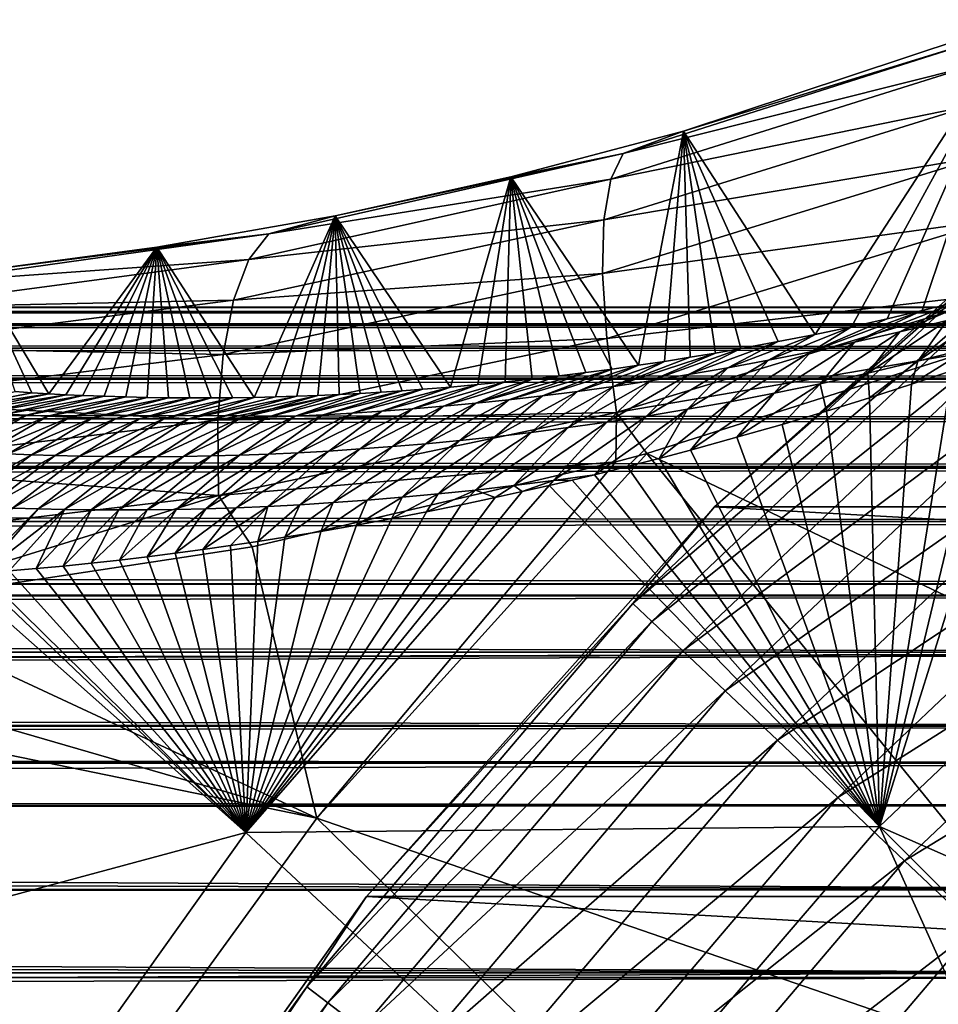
# Model space of a CAD drawing. Header units: metres. Extents: x -99 to 99, y -314 to 25.
# Tile 235 of 256: x 59.37 to 63.32, y 12.01 to 16.23. Entities that reach past the tile are written whole.
import ezdxf

# ---------------------------------------------------------------- set-up
doc = ezdxf.new("R2010")
doc.units = ezdxf.units.M
doc.layers.add('solid_K2442E1000C35', color=7, linetype='CONTINUOUS')

msp = doc.modelspace()

# ---------------------------------------------------------------- linework, layer by layer
at = {"layer": 'solid_K2442E1000C35'}
for points in [[(62.224205, 15.755586, 103.595345), (63.666988, 16.234783, 103.895279), (62.789963, 14.88341, 74.259666)], [(63.477669, 16.140455, 104.241936), (63.666988, 16.234783, 103.895279), (62.224205, 15.755586, 103.595345)], [(63.666988, 16.234783, 103.895279), (62.945724, 14.916097, 73.920929), (62.789963, 14.88341, 74.259666)], [(63.666988, 16.234783, 103.895279), (63.098957, 14.950046, 73.599373), (62.945724, 14.916097, 73.920929)], [(63.666988, 16.234783, 103.895279), (63.249691, 14.985231, 73.295593), (63.098957, 14.950046, 73.599373)], [(63.666988, 16.234783, 103.895279), (63.397884, 15.021542, 73.008171), (63.249691, 14.985231, 73.295593)], [(61.965137, 15.659837, 103.915199), (63.477669, 16.140455, 104.241936), (62.224205, 15.755586, 103.595345)], [(63.458958, 16.034975, 104.60318), (63.477669, 16.140455, 104.241936), (61.965137, 15.659837, 103.915199)], [(61.912861, 15.549427, 104.271645), (63.458958, 16.034975, 104.60318), (61.965137, 15.659837, 103.915199)], [(63.46666, 15.867968, 104.940849), (63.458958, 16.034975, 104.60318), (61.912861, 15.549427, 104.271645)], [(61.883331, 15.37593, 104.604813), (63.46666, 15.867968, 104.940849), (61.912861, 15.549427, 104.271645)], [(63.5005, 15.645355, 105.242966), (63.46666, 15.867968, 104.940849), (61.883331, 15.37593, 104.604813)], [(61.483017, 15.559282, 103.397911), (62.224205, 15.755586, 103.595345), (62.031273, 14.750628, 76.101616)], [(61.965137, 15.659837, 103.915199), (62.224205, 15.755586, 103.595345), (61.483017, 15.559282, 103.397911)], [(62.224205, 15.755586, 103.595345), (62.142784, 14.767425, 75.810646), (62.031273, 14.750628, 76.101616)], [(62.224205, 15.755586, 103.595345), (62.253246, 14.784964, 75.528862), (62.142784, 14.767425, 75.810646)], [(62.224205, 15.755586, 103.595345), (62.362701, 14.803268, 75.257019), (62.253246, 14.784964, 75.528862)], [(62.224205, 15.755586, 103.595345), (62.471134, 14.822307, 74.99472), (62.362701, 14.803268, 75.257019)], [(62.224205, 15.755586, 103.595345), (62.631763, 14.852126, 74.617493), (62.471134, 14.822307, 74.99472)], [(62.224205, 15.755586, 103.595345), (62.789963, 14.88341, 74.259666), (62.631763, 14.852126, 74.617493)], [(60.443958, 15.315326, 103.467148), (61.965137, 15.659837, 103.915199), (60.729202, 15.392881, 103.167702)], [(61.912861, 15.549427, 104.271645), (61.965137, 15.659837, 103.915199), (60.443958, 15.315326, 103.467148)], [(61.965137, 15.659837, 103.915199), (61.483017, 15.559282, 103.397911), (60.729202, 15.392881, 103.167702)], [(61.877598, 15.145503, 104.902878), (63.5005, 15.645355, 105.242966), (61.883331, 15.37593, 104.604813)], [(63.559273, 15.375042, 105.498802), (63.5005, 15.645355, 105.242966), (61.877598, 15.145503, 104.902878)], [(62.357864, 14.142136, -4), (64.030457, 15.636824, -4), (90.642136, 14.142136, -4)], [(64.030205, 15.63663, -2.5), (64.030457, 15.636824, -4), (62.357864, 14.142136, -4)], [(62.357864, 14.142136, -2.5), (64.030205, 15.63663, -2.5), (62.357864, 14.142136, -4)], [(63.576519, 15.214697, -2.068888), (64.030205, 15.63663, -2.5), (62.357864, 14.142136, -2.5)], [(60.35886, 15.20507, 103.817253), (61.912861, 15.549427, 104.271645), (60.443958, 15.315326, 103.467148)], [(61.883331, 15.37593, 104.604813), (61.912861, 15.549427, 104.271645), (60.35886, 15.20507, 103.817253)], [(60.729202, 15.392881, 103.167702), (61.483017, 15.559282, 103.397911), (61.224567, 14.657101, 78.438889)], [(61.483017, 15.559282, 103.397911), (61.342377, 14.667672, 78.070305), (61.224567, 14.657101, 78.438889)], [(61.483017, 15.559282, 103.397911), (61.459389, 14.679224, 77.713928), (61.342377, 14.667672, 78.070305)], [(61.483017, 15.559282, 103.397911), (61.575615, 14.691751, 77.369774), (61.459389, 14.679224, 77.713928)], [(61.483017, 15.559282, 103.397911), (61.690956, 14.705186, 77.036819), (61.575615, 14.691751, 77.369774)], [(61.483017, 15.559282, 103.397911), (61.805321, 14.719468, 76.714142), (61.690956, 14.705186, 77.036819)], [(61.483017, 15.559282, 103.397911), (61.918762, 14.734623, 76.402489), (61.805321, 14.719468, 76.714142)], [(61.483017, 15.559282, 103.397911), (62.031273, 14.750628, 76.101616), (61.918762, 14.734623, 76.402489)], [(59.963268, 15.257277, 102.903702), (60.729202, 15.392881, 103.167702), (60.381237, 14.612593, 81.384453)], [(60.443958, 15.315326, 103.467148), (60.729202, 15.392881, 103.167702), (59.963268, 15.257277, 102.903702)], [(60.729202, 15.392881, 103.167702), (60.472675, 14.614677, 81.034996), (60.381237, 14.612593, 81.384453)], [(60.729202, 15.392881, 103.167702), (60.564014, 14.617465, 80.694656), (60.472675, 14.614677, 81.034996)], [(60.729202, 15.392881, 103.167702), (60.655163, 14.620926, 80.362877), (60.564014, 14.617465, 80.694656)], [(60.729202, 15.392881, 103.167702), (60.746029, 14.625025, 80.039078), (60.655163, 14.620926, 80.362877)], [(60.729202, 15.392881, 103.167702), (60.836525, 14.629727, 79.722679), (60.746029, 14.625025, 80.039078)], [(60.729202, 15.392881, 103.167702), (60.926624, 14.63502, 79.413544), (60.836525, 14.629727, 79.722679)], [(60.729202, 15.392881, 103.167702), (61.016434, 14.640947, 79.112473), (60.926624, 14.63502, 79.413544)], [(60.729202, 15.392881, 103.167702), (61.105907, 14.647486, 78.819061), (61.016434, 14.640947, 79.112473)], [(60.729202, 15.392881, 103.167702), (61.224567, 14.657101, 78.438889), (61.105907, 14.647486, 78.819061)], [(60.292751, 15.030355, 104.144485), (61.883331, 15.37593, 104.604813), (60.35886, 15.20507, 103.817253)], [(61.877598, 15.145503, 104.902878), (61.883331, 15.37593, 104.604813), (60.292751, 15.030355, 104.144485)], [(61.895859, 14.866324, 105.155266), (63.559273, 15.375042, 105.498802), (61.877598, 15.145503, 104.902878)], [(63.640896, 15.066623, 105.699272), (63.559273, 15.375042, 105.498802), (61.895859, 14.866324, 105.155266)], [(58.932827, 15.103775, 102.905937), (60.443958, 15.315326, 103.467148), (59.185795, 15.153446, 102.604774)], [(60.35886, 15.20507, 103.817253), (60.443958, 15.315326, 103.467148), (58.932827, 15.103775, 102.905937)], [(60.443958, 15.315326, 103.467148), (59.963268, 15.257277, 102.903702), (59.185795, 15.153446, 102.604774)], [(59.185795, 15.153446, 102.604774), (59.963268, 15.257277, 102.903702), (59.499886, 14.628306, 85.206512)], [(59.963268, 15.257277, 102.903702), (59.572849, 14.624363, 84.852226), (59.499886, 14.628306, 85.206512)], [(59.963268, 15.257277, 102.903702), (59.646099, 14.620938, 84.50531), (59.572849, 14.624363, 84.852226)], [(59.963268, 15.257277, 102.903702), (59.737919, 14.617359, 84.081383), (59.646099, 14.620938, 84.50531)], [(59.963268, 15.257277, 102.903702), (59.829853, 14.614519, 83.667488), (59.737919, 14.617359, 84.081383)], [(59.963268, 15.257277, 102.903702), (59.921703, 14.612376, 83.26281), (59.829853, 14.614519, 83.667488)], [(59.963268, 15.257277, 102.903702), (60.01358, 14.610961, 82.867905), (59.921703, 14.612376, 83.26281)], [(59.963268, 15.257277, 102.903702), (60.105602, 14.610311, 82.483307), (60.01358, 14.610961, 82.867905)], [(59.963268, 15.257277, 102.903702), (60.197639, 14.610392, 82.108322), (60.105602, 14.610311, 82.483307)], [(59.963268, 15.257277, 102.903702), (60.289562, 14.611165, 81.742264), (60.197639, 14.610392, 82.108322)], [(59.963268, 15.257277, 102.903702), (60.381237, 14.612593, 81.384453), (60.289562, 14.611165, 81.742264)], [(58.816574, 14.998364, 103.248497), (60.35886, 15.20507, 103.817253), (58.932827, 15.103775, 102.905937)], [(60.292751, 15.030355, 104.144485), (60.35886, 15.20507, 103.817253), (58.816574, 14.998364, 103.248497)], [(63.576519, 15.214697, -2.068888), (62.357864, 14.142136, -2.5), (62.007278, 13.728233, -2.068888)], [(63.576519, 15.214697, -2.068888), (62.007278, 13.728233, -2.068888), (63.6493, 15.129012, -1.64741)], [(59.185795, 15.153446, 102.604774), (59.427292, 14.632782, 85.568497), (59.354828, 14.637733, 85.937218)], [(59.185795, 15.153446, 102.604774), (59.499886, 14.628306, 85.206512), (59.427292, 14.632782, 85.568497)], [(60.247967, 14.79738, 104.437218), (61.877598, 15.145503, 104.902878), (60.292751, 15.030355, 104.144485)], [(61.895859, 14.866324, 105.155266), (61.877598, 15.145503, 104.902878), (60.247967, 14.79738, 104.437218)], [(62.007278, 13.728233, -2.068888), (62.088898, 13.650921, -1.64741), (63.6493, 15.129012, -1.64741)], [(63.6493, 15.129012, -1.64741), (62.088898, 13.650921, -1.64741), (63.768402, 14.988796, -1.25189)], [(61.937473, 14.548306, 105.35302), (63.640896, 15.066623, 105.699272), (61.895859, 14.866324, 105.155266)], [(61.937473, 14.548306, 105.35302), (63.431023, 14.803594, 105.735336), (63.640896, 15.066623, 105.699272)], [(63.153595, 14.894066, 72.715508), (63.397884, 15.021542, 73.008171), (63.543514, 15.058889, 72.73632)], [(63.153595, 14.894066, 72.715508), (63.543514, 15.058889, 72.73632), (63.356205, 14.943631, 72.349327)], [(58.715454, 14.827321, 103.568642), (60.292751, 15.030355, 104.144485), (58.816574, 14.998364, 103.248497)], [(60.247967, 14.79738, 104.437218), (60.292751, 15.030355, 104.144485), (58.715454, 14.827321, 103.568642)], [(62.958874, 14.849414, 73.086464), (63.249691, 14.985231, 73.295593), (63.397884, 15.021542, 73.008171)], [(62.958874, 14.849414, 73.086464), (63.397884, 15.021542, 73.008171), (63.153595, 14.894066, 72.715508)], [(-76.5, 15, 41), (-75.445061, 14.980345, 41.767639), (76.5, 15, 41)], [(75.445061, 14.980345, 40.232365), (-76.5, 15, 41), (76.5, 15, 41)], [(-75.445068, 14.980345, 40.232365), (-76.5, 15, 41), (75.445061, 14.980345, 40.232365)], [(-75.445068, 14.980345, 40.232365), (75.445061, 14.980345, 40.232365), (74.440598, 14.92485, 39.500381)], [(-74.440598, 14.92485, 39.500381), (-75.445068, 14.980345, 40.232365), (74.440598, 14.92485, 39.500381)], [(-75.445061, 14.980345, 41.767639), (75.445061, 14.980345, 41.767639), (76.5, 15, 41)], [(-75.445061, 14.980345, 41.767639), (-74.440727, 14.924859, 42.499531), (75.445061, 14.980345, 41.767639)], [(-74.440727, 14.924859, 42.499531), (74.440727, 14.924859, 42.499527), (75.445061, 14.980345, 41.767639)], [(62.088898, 13.650921, -1.64741), (62.222462, 13.524404, -1.25189), (63.768402, 14.988796, -1.25189)], [(63.768402, 14.988796, -1.25189), (62.222462, 13.524404, -1.25189), (63.930199, 14.798316, -0.894368)], [(62.771358, 14.809152, 73.461571), (63.098957, 14.950046, 73.599373), (63.249691, 14.985231, 73.295593)], [(62.771358, 14.809152, 73.461571), (63.249691, 14.985231, 73.295593), (62.958874, 14.849414, 73.086464)], [(63.56744, 14.998681, 71.988647), (63.455032, 14.825777, 71.567955), (63.23061, 14.768497, 71.932358)], [(63.356205, 14.943631, 72.349327), (63.56744, 14.998681, 71.988647), (63.23061, 14.768497, 71.932358)], [(62.771358, 14.809152, 73.461571), (62.945724, 14.916097, 73.920929), (63.098957, 14.950046, 73.599373)], [(63.356205, 14.943631, 72.349327), (63.23061, 14.768497, 71.932358), (63.016323, 14.717407, 72.301933)], [(63.153595, 14.894066, 72.715508), (63.356205, 14.943631, 72.349327), (63.016323, 14.717407, 72.301933)], [(-74.440727, 14.924859, 42.499531), (-74.398483, 14.921737, 42.530289), (74.440727, 14.924859, 42.499527)], [(-74.440598, 14.92485, 39.500381), (74.440598, 14.92485, 39.500381), (74.398499, 14.921738, 39.469719)], [(-74.398499, 14.921738, 39.469723), (-74.440598, 14.92485, 39.500381), (74.398499, 14.921738, 39.469719)], [(-74.398499, 14.921738, 39.469723), (74.398499, 14.921738, 39.469719), (73.360504, 14.824795, 38.714069)], [(-73.360504, 14.824795, 38.714073), (-74.398499, 14.921738, 39.469723), (73.360504, 14.824795, 38.714069)], [(-74.398483, 14.921737, 42.530289), (74.398491, 14.921737, 42.530285), (74.440727, 14.924859, 42.499527)], [(-74.398483, 14.921737, 42.530289), (-73.360489, 14.824792, 43.285942), (74.398491, 14.921737, 42.530285)], [(-73.360489, 14.824792, 43.285942), (73.360489, 14.824793, 43.285942), (74.398491, 14.921737, 42.530285)], [(62.590427, 14.772811, 73.840256), (62.789963, 14.88341, 74.259666), (62.945724, 14.916097, 73.920929)], [(62.590427, 14.772811, 73.840256), (62.945724, 14.916097, 73.920929), (62.771358, 14.809152, 73.461571)], [(63.153595, 14.894066, 72.715508), (63.016323, 14.717407, 72.301933), (62.811104, 14.67173, 72.675865)], [(62.958874, 14.849414, 73.086464), (63.153595, 14.894066, 72.715508), (62.811104, 14.67173, 72.675865)], [(60.226101, 14.514414, 104.685059), (61.895859, 14.866324, 105.155266), (60.247967, 14.79738, 104.437218)], [(61.937473, 14.548306, 105.35302), (61.895859, 14.866324, 105.155266), (60.226101, 14.514414, 104.685059)], [(62.246517, 14.710529, 74.606865), (62.471134, 14.822307, 74.99472), (62.631763, 14.852126, 74.617493)], [(62.246517, 14.710529, 74.606865), (62.631763, 14.852126, 74.617493), (62.415627, 14.740046, 74.222137)], [(62.415627, 14.740046, 74.222137), (62.631763, 14.852126, 74.617493), (62.789963, 14.88341, 74.259666)], [(62.415627, 14.740046, 74.222137), (62.789963, 14.88341, 74.259666), (62.590427, 14.772811, 73.840256)], [(62.958874, 14.849414, 73.086464), (62.811104, 14.67173, 72.675865), (62.614143, 14.630881, 73.053619)], [(62.771358, 14.809152, 73.461571), (62.958874, 14.849414, 73.086464), (62.614143, 14.630881, 73.053619)], [(63.717319, 14.84567, 71.031876), (64.427437, 14.062857, 67.748955), (63.066658, 12.769343, 67.748955)], [(63.550838, 14.786735, 71.243378), (63.717319, 14.84567, 71.031876), (63.066658, 12.769343, 67.748955)], [(-73.360504, 14.824795, 38.714073), (73.360504, 14.824795, 38.714069), (72.370422, 14.695506, 37.992992)], [(-72.370422, 14.695506, 37.992992), (-73.360504, 14.824795, 38.714073), (72.370422, 14.695506, 37.992992)], [(-73.360489, 14.824792, 43.285942), (-72.370537, 14.695523, 44.006927), (73.360489, 14.824793, 43.285942)], [(-72.370537, 14.695523, 44.006927), (72.370537, 14.695523, 44.006927), (73.360489, 14.824793, 43.285942)], [(58.633041, 14.596715, 103.855003), (60.247967, 14.79738, 104.437218), (58.715454, 14.827321, 103.568642)], [(61.92382, 14.660089, 75.383621), (62.253246, 14.784964, 75.528862), (62.362701, 14.803268, 75.257019)], [(61.92382, 14.660089, 75.383621), (62.362701, 14.803268, 75.257019), (62.082684, 14.683954, 74.994102)], [(61.937473, 14.548306, 105.35302), (62.06723, 14.372063, 105.463326), (63.431023, 14.803594, 105.735336)], [(63.431023, 14.803594, 105.735336), (62.06723, 14.372063, 105.463326), (65.611595, 12.683472, 106.922951)], [(62.082684, 14.683954, 74.994102), (62.362701, 14.803268, 75.257019), (62.471134, 14.822307, 74.99472)], [(62.082684, 14.683954, 74.994102), (62.471134, 14.822307, 74.99472), (62.246517, 14.710529, 74.606865)], [(62.771358, 14.809152, 73.461571), (62.614143, 14.630881, 73.053619), (62.424652, 14.594305, 73.434662)], [(62.590427, 14.772811, 73.840256), (62.771358, 14.809152, 73.461571), (62.424652, 14.594305, 73.434662)], [(63.455032, 14.825777, 71.567955), (63.379662, 14.728056, 71.471695), (63.203865, 14.669393, 71.716667)], [(63.23061, 14.768497, 71.932358), (63.455032, 14.825777, 71.567955), (63.203865, 14.669393, 71.716667)], [(60.226101, 14.514414, 104.685059), (60.247967, 14.79738, 104.437218), (58.633041, 14.596715, 103.855003)], [(61.769646, 14.638724, 75.775215), (62.031273, 14.750628, 76.101616), (62.142784, 14.767425, 75.810646)], [(61.769646, 14.638724, 75.775215), (62.142784, 14.767425, 75.810646), (61.92382, 14.660089, 75.383621)], [(61.92382, 14.660089, 75.383621), (62.142784, 14.767425, 75.810646), (62.253246, 14.784964, 75.528862)], [(62.222462, 13.524404, -1.25189), (62.403904, 13.352532, -0.894368), (63.930199, 14.798316, -0.894368)], [(62.590427, 14.772811, 73.840256), (62.424652, 14.594305, 73.434662), (62.241989, 14.561555, 73.818596)], [(62.415627, 14.740046, 74.222137), (62.590427, 14.772811, 73.840256), (62.241989, 14.561555, 73.818596)], [(63.930199, 14.798316, -0.894368), (62.403904, 13.352532, -0.894368), (64.129761, 14.563371, -0.585731)], [(63.016323, 14.717407, 72.301933), (63.23061, 14.768497, 71.932358), (63.023392, 14.61148, 71.980827)], [(63.23061, 14.768497, 71.932358), (63.203865, 14.669393, 71.716667), (63.023392, 14.61148, 71.980827)], [(63.379662, 14.728056, 71.471695), (63.550838, 14.786735, 71.243378), (63.066658, 12.769343, 67.748955)], [(61.332649, 14.587712, 76.960617), (61.690956, 14.705186, 77.036819), (61.805321, 14.719468, 76.714142)], [(61.332649, 14.587712, 76.960617), (61.805321, 14.719468, 76.714142), (61.474274, 14.602695, 76.563866)], [(61.474274, 14.602695, 76.563866), (61.805321, 14.719468, 76.714142), (61.918762, 14.734623, 76.402489)], [(61.474274, 14.602695, 76.563866), (61.918762, 14.734623, 76.402489), (61.619873, 14.619653, 76.168686)], [(61.619873, 14.619653, 76.168686), (61.918762, 14.734623, 76.402489), (62.031273, 14.750628, 76.101616)], [(61.619873, 14.619653, 76.168686), (62.031273, 14.750628, 76.101616), (61.769646, 14.638724, 75.775215)], [(62.415627, 14.740046, 74.222137), (62.241989, 14.561555, 73.818596), (62.065666, 14.53228, 74.205116)], [(62.246517, 14.710529, 74.606865), (62.415627, 14.740046, 74.222137), (62.065666, 14.53228, 74.205116)], [(62.811104, 14.67173, 72.675865), (63.016323, 14.717407, 72.301933), (62.838253, 14.553848, 72.263657)], [(63.016323, 14.717407, 72.301933), (63.023392, 14.61148, 71.980827), (62.838253, 14.553848, 72.263657)], [(63.203865, 14.669393, 71.716667), (63.379662, 14.728056, 71.471695), (63.066658, 12.769343, 67.748955)], [(-72.370537, 14.695523, 44.006927), (-72.337395, 14.690567, 44.031044), (72.370537, 14.695523, 44.006927)], [(-72.370422, 14.695506, 37.992992), (72.370422, 14.695506, 37.992992), (72.337418, 14.690571, 37.968971)], [(-72.337418, 14.690571, 37.968975), (-72.370422, 14.695506, 37.992992), (72.337418, 14.690571, 37.968971)], [(-72.337418, 14.690571, 37.968975), (72.337418, 14.690571, 37.968971), (71.332458, 14.520377, 37.237202)], [(-71.332458, 14.520377, 37.237202), (-72.337418, 14.690571, 37.968975), (71.332458, 14.520377, 37.237202)], [(-72.337395, 14.690567, 44.031044), (72.337395, 14.690567, 44.031044), (72.370537, 14.695523, 44.006927)], [(-72.337395, 14.690567, 44.031044), (-71.332428, 14.520371, 44.762821), (72.337395, 14.690567, 44.031044)], [(-71.332428, 14.520371, 44.762821), (71.332436, 14.520371, 44.762817), (72.337395, 14.690567, 44.031044)], [(61.060604, 14.563113, 77.758385), (61.342377, 14.667672, 78.070305), (61.459389, 14.679224, 77.713928)], [(61.060604, 14.563113, 77.758385), (61.459389, 14.679224, 77.713928), (61.19482, 14.574563, 77.358833)], [(61.19482, 14.574563, 77.358833), (61.459389, 14.679224, 77.713928), (61.575615, 14.691751, 77.369774)], [(61.19482, 14.574563, 77.358833), (61.575615, 14.691751, 77.369774), (61.332649, 14.587712, 76.960617)], [(61.332649, 14.587712, 76.960617), (61.575615, 14.691751, 77.369774), (61.690956, 14.705186, 77.036819)], [(62.082684, 14.683954, 74.994102), (61.895184, 14.506142, 74.593933), (61.730125, 14.482844, 74.98481)], [(61.92382, 14.660089, 75.383621), (62.082684, 14.683954, 74.994102), (61.730125, 14.482844, 74.98481)], [(62.246517, 14.710529, 74.606865), (62.065666, 14.53228, 74.205116), (61.895184, 14.506142, 74.593933)], [(62.082684, 14.683954, 74.994102), (62.246517, 14.710529, 74.606865), (61.895184, 14.506142, 74.593933)], [(59.055611, 14.559117, 85.518272), (59.354828, 14.637733, 85.937218), (59.427292, 14.632782, 85.568497)], [(59.055611, 14.559117, 85.518272), (59.427292, 14.632782, 85.568497), (59.499886, 14.628306, 85.206512)], [(60.557076, 14.532185, 79.368225), (60.926624, 14.63502, 79.413544), (61.016434, 14.640947, 79.112473)], [(60.557076, 14.532185, 79.368225), (61.016434, 14.640947, 79.112473), (60.678204, 14.537875, 78.964172)], [(60.557076, 14.532185, 79.368225), (60.836525, 14.629727, 79.722679), (60.926624, 14.63502, 79.413544)], [(60.678204, 14.537875, 78.964172), (61.016434, 14.640947, 79.112473), (61.105907, 14.647486, 78.819061)], [(60.678204, 14.537875, 78.964172), (61.105907, 14.647486, 78.819061), (60.802422, 14.544864, 78.561134)], [(60.802422, 14.544864, 78.561134), (61.105907, 14.647486, 78.819061), (61.224567, 14.657101, 78.438889)], [(60.802422, 14.544864, 78.561134), (61.224567, 14.657101, 78.438889), (60.929844, 14.553246, 78.15918)], [(60.929844, 14.553246, 78.15918), (61.224567, 14.657101, 78.438889), (61.342377, 14.667672, 78.070305)], [(60.929844, 14.553246, 78.15918), (61.342377, 14.667672, 78.070305), (61.060604, 14.563113, 77.758385)], [(61.769646, 14.638724, 75.775215), (61.570168, 14.462167, 75.377563), (61.415001, 14.443891, 75.772034)], [(61.619873, 14.619653, 76.168686), (61.769646, 14.638724, 75.775215), (61.415001, 14.443891, 75.772034)], [(61.92382, 14.660089, 75.383621), (61.730125, 14.482844, 74.98481), (61.570168, 14.462167, 75.377563)], [(61.769646, 14.638724, 75.775215), (61.92382, 14.660089, 75.383621), (61.570168, 14.462167, 75.377563)], [(62.614143, 14.630881, 73.053619), (62.454193, 14.44136, 72.892525), (62.255356, 14.386469, 73.23983)], [(62.424652, 14.594305, 73.434662), (62.614143, 14.630881, 73.053619), (62.255356, 14.386469, 73.23983)], [(62.811104, 14.67173, 72.675865), (62.648506, 14.497085, 72.567192), (62.454193, 14.44136, 72.892525)], [(62.614143, 14.630881, 73.053619), (62.811104, 14.67173, 72.675865), (62.454193, 14.44136, 72.892525)], [(62.811104, 14.67173, 72.675865), (62.838253, 14.553848, 72.263657), (62.648506, 14.497085, 72.567192)], [(63.023392, 14.61148, 71.980827), (63.203865, 14.669393, 71.716667), (63.066658, 12.769343, 67.748955)], [(58.572262, 14.31473, 104.09742), (60.226101, 14.514414, 104.685059), (58.633041, 14.596715, 103.855003)], [(59.055611, 14.559117, 85.518272), (59.499886, 14.628306, 85.206512), (59.139397, 14.552486, 85.104248)], [(59.139397, 14.552486, 85.104248), (59.499886, 14.628306, 85.206512), (59.572849, 14.624363, 84.852226)], [(59.139397, 14.552486, 85.104248), (59.572849, 14.624363, 84.852226), (59.225311, 14.546375, 84.690681)], [(59.225311, 14.546375, 84.690681), (59.572849, 14.624363, 84.852226), (59.646099, 14.620938, 84.50531)], [(59.225311, 14.546375, 84.690681), (59.646099, 14.620938, 84.50531), (59.313396, 14.540819, 84.277603)], [(59.313396, 14.540819, 84.277603), (59.646099, 14.620938, 84.50531), (59.737919, 14.617359, 84.081383)], [(59.313396, 14.540819, 84.277603), (59.737919, 14.617359, 84.081383), (59.40369, 14.535852, 83.865036)], [(59.40369, 14.535852, 83.865036), (59.737919, 14.617359, 84.081383), (59.829853, 14.614519, 83.667488)], [(59.40369, 14.535852, 83.865036), (59.829853, 14.614519, 83.667488), (59.496235, 14.53151, 83.452988)], [(59.496235, 14.53151, 83.452988), (59.829853, 14.614519, 83.667488), (59.921703, 14.612376, 83.26281)], [(59.496235, 14.53151, 83.452988), (59.921703, 14.612376, 83.26281), (59.591064, 14.527828, 83.041496)], [(59.591064, 14.527828, 83.041496), (59.921703, 14.612376, 83.26281), (60.01358, 14.610961, 82.867905)], [(59.591064, 14.527828, 83.041496), (60.01358, 14.610961, 82.867905), (59.688236, 14.524847, 82.630585)], [(59.688236, 14.524847, 82.630585), (60.01358, 14.610961, 82.867905), (60.105602, 14.610311, 82.483307)], [(59.688236, 14.524847, 82.630585), (60.105602, 14.610311, 82.483307), (59.787804, 14.522614, 82.220284)], [(59.787804, 14.522614, 82.220284), (60.105602, 14.610311, 82.483307), (60.197639, 14.610392, 82.108322)], [(59.787804, 14.522614, 82.220284), (60.197639, 14.610392, 82.108322), (59.889824, 14.521174, 81.810623)], [(59.889824, 14.521174, 81.810623), (60.197639, 14.610392, 82.108322), (60.289562, 14.611165, 81.742264)], [(59.889824, 14.521174, 81.810623), (60.289562, 14.611165, 81.742264), (59.994354, 14.52058, 81.401642)], [(59.994354, 14.52058, 81.401642), (60.289562, 14.611165, 81.742264), (60.381237, 14.612593, 81.384453)], [(59.994354, 14.52058, 81.401642), (60.381237, 14.612593, 81.384453), (60.101456, 14.520876, 80.993362)], [(60.101456, 14.520876, 80.993362), (60.472675, 14.614677, 81.034996), (60.564014, 14.617465, 80.694656)], [(60.101456, 14.520876, 80.993362), (60.564014, 14.617465, 80.694656), (60.211197, 14.522119, 80.585838)], [(60.101456, 14.520876, 80.993362), (60.381237, 14.612593, 81.384453), (60.472675, 14.614677, 81.034996)], [(60.211197, 14.522119, 80.585838), (60.564014, 14.617465, 80.694656), (60.655163, 14.620926, 80.362877)], [(60.211197, 14.522119, 80.585838), (60.655163, 14.620926, 80.362877), (60.323654, 14.524374, 80.179108)], [(60.323654, 14.524374, 80.179108), (60.655163, 14.620926, 80.362877), (60.746029, 14.625025, 80.039078)], [(60.323654, 14.524374, 80.179108), (60.746029, 14.625025, 80.039078), (60.438919, 14.527706, 79.773216)], [(60.438919, 14.527706, 79.773216), (60.746029, 14.625025, 80.039078), (60.836525, 14.629727, 79.722679)], [(60.438919, 14.527706, 79.773216), (60.836525, 14.629727, 79.722679), (60.557076, 14.532185, 79.368225)], [(61.332649, 14.587712, 76.960617), (61.117901, 14.413761, 76.565506), (60.975536, 14.401602, 76.964287)], [(61.19482, 14.574563, 77.358833), (61.332649, 14.587712, 76.960617), (60.975536, 14.401602, 76.964287)], [(61.474274, 14.602695, 76.563866), (61.264324, 14.427811, 76.16806), (61.117901, 14.413761, 76.565506)], [(61.332649, 14.587712, 76.960617), (61.474274, 14.602695, 76.563866), (61.117901, 14.413761, 76.565506)], [(61.619873, 14.619653, 76.168686), (61.415001, 14.443891, 75.772034), (61.264324, 14.427811, 76.16806)], [(61.474274, 14.602695, 76.563866), (61.619873, 14.619653, 76.168686), (61.264324, 14.427811, 76.16806)], [(62.424652, 14.594305, 73.434662), (62.255356, 14.386469, 73.23983), (62.120316, 14.350851, 73.485229)], [(62.241989, 14.561555, 73.818596), (62.424652, 14.594305, 73.434662), (62.120316, 14.350851, 73.485229)], [(62.838253, 14.553848, 72.263657), (63.023392, 14.61148, 71.980827), (63.066658, 12.769343, 67.748955)], [(60.227932, 14.191501, 104.879219), (61.937473, 14.548306, 105.35302), (60.226101, 14.514414, 104.685059)], [(60.227932, 14.191501, 104.879219), (61.934856, 14.335449, 105.432793), (61.937473, 14.548306, 105.35302)], [(60.929844, 14.553246, 78.15918), (60.702187, 14.382401, 77.765427), (60.570854, 14.375117, 78.167625)], [(60.802422, 14.544864, 78.561134), (60.929844, 14.553246, 78.15918), (60.570854, 14.375117, 78.167625)], [(61.060604, 14.563113, 77.758385), (60.837029, 14.391193, 77.364288), (60.702187, 14.382401, 77.765427)], [(60.929844, 14.553246, 78.15918), (61.060604, 14.563113, 77.758385), (60.702187, 14.382401, 77.765427)], [(61.19482, 14.574563, 77.358833), (60.975536, 14.401602, 76.964287), (60.837029, 14.391193, 77.364288)], [(61.060604, 14.563113, 77.758385), (61.19482, 14.574563, 77.358833), (60.837029, 14.391193, 77.364288)], [(62.241989, 14.561555, 73.818596), (61.983311, 14.315744, 73.741295), (61.843288, 14.280863, 74.010345)], [(62.065666, 14.53228, 74.205116), (62.241989, 14.561555, 73.818596), (61.843288, 14.280863, 74.010345)], [(61.937473, 14.548306, 105.35302), (61.934856, 14.335449, 105.432793), (62.06723, 14.372063, 105.463326)], [(62.241989, 14.561555, 73.818596), (62.120316, 14.350851, 73.485229), (61.983311, 14.315744, 73.741295)], [(62.403904, 13.352532, -0.894368), (62.627697, 13.140542, -0.585731), (64.129761, 14.563371, -0.585731)], [(64.129761, 14.563371, -0.585731), (62.627697, 13.140542, -0.585731), (64.361015, 14.291115, -0.335373)], [(62.648506, 14.497085, 72.567192), (62.838253, 14.553848, 72.263657), (63.066658, 12.769343, 67.748955)], [(-71.332458, 14.520377, 37.237202), (71.332458, 14.520377, 37.237202), (70.349258, 14.315803, 36.521408)], [(-70.349266, 14.315804, 36.521412), (-71.332458, 14.520377, 37.237202), (70.349258, 14.315803, 36.521408)], [(-71.332428, 14.520371, 44.762821), (-70.349228, 14.315795, 45.478615), (71.332436, 14.520371, 44.762817)], [(-70.349228, 14.315795, 45.478615), (70.349228, 14.315796, 45.478615), (71.332436, 14.520371, 44.762817)], [(60.227932, 14.191501, 104.879219), (60.226101, 14.514414, 104.685059), (58.572262, 14.31473, 104.09742)], [(59.313396, 14.540819, 84.277603), (59.40369, 14.535852, 83.865036), (59.040192, 14.387127, 83.880623)], [(59.40369, 14.535852, 83.865036), (59.132912, 14.38105, 83.468597), (59.040192, 14.387127, 83.880623)], [(59.40369, 14.535852, 83.865036), (59.496235, 14.53151, 83.452988), (59.132912, 14.38105, 83.468597)], [(59.496235, 14.53151, 83.452988), (59.22794, 14.375584, 83.05706), (59.132912, 14.38105, 83.468597)], [(59.496235, 14.53151, 83.452988), (59.591064, 14.527828, 83.041496), (59.22794, 14.375584, 83.05706)], [(59.591064, 14.527828, 83.041496), (59.325317, 14.370766, 82.646042), (59.22794, 14.375584, 83.05706)], [(59.591064, 14.527828, 83.041496), (59.688236, 14.524847, 82.630585), (59.325317, 14.370766, 82.646042)], [(59.688236, 14.524847, 82.630585), (59.425114, 14.366641, 82.235565), (59.325317, 14.370766, 82.646042)], [(59.688236, 14.524847, 82.630585), (59.787804, 14.522614, 82.220284), (59.425114, 14.366641, 82.235565)], [(59.787804, 14.522614, 82.220284), (59.527378, 14.363258, 81.825661), (59.425114, 14.366641, 82.235565)], [(59.787804, 14.522614, 82.220284), (59.889824, 14.521174, 81.810623), (59.527378, 14.363258, 81.825661)], [(59.889824, 14.521174, 81.810623), (59.632179, 14.360663, 81.416359), (59.527378, 14.363258, 81.825661)], [(59.889824, 14.521174, 81.810623), (59.994354, 14.52058, 81.401642), (59.632179, 14.360663, 81.416359)], [(59.994354, 14.52058, 81.401642), (59.739574, 14.358904, 81.007683), (59.632179, 14.360663, 81.416359)], [(60.101456, 14.520876, 80.993362), (59.849632, 14.358031, 80.599655), (59.739574, 14.358904, 81.007683)], [(59.994354, 14.52058, 81.401642), (60.101456, 14.520876, 80.993362), (59.739574, 14.358904, 81.007683)], [(60.211197, 14.522119, 80.585838), (59.962437, 14.358109, 80.192329), (59.849632, 14.358031, 80.599655)], [(60.101456, 14.520876, 80.993362), (60.211197, 14.522119, 80.585838), (59.849632, 14.358031, 80.599655)], [(60.323654, 14.524374, 80.179108), (60.078075, 14.359201, 79.785744), (59.962437, 14.358109, 80.192329)], [(60.211197, 14.522119, 80.585838), (60.323654, 14.524374, 80.179108), (59.962437, 14.358109, 80.192329)], [(60.438919, 14.527706, 79.773216), (60.196636, 14.361376, 79.379929), (60.078075, 14.359201, 79.785744)], [(60.323654, 14.524374, 80.179108), (60.438919, 14.527706, 79.773216), (60.078075, 14.359201, 79.785744)], [(60.557076, 14.532185, 79.368225), (60.318211, 14.364698, 78.974937), (60.196636, 14.361376, 79.379929)], [(60.438919, 14.527706, 79.773216), (60.557076, 14.532185, 79.368225), (60.196636, 14.361376, 79.379929)], [(60.678204, 14.537875, 78.964172), (60.442905, 14.369247, 78.570816), (60.318211, 14.364698, 78.974937)], [(60.557076, 14.532185, 79.368225), (60.678204, 14.537875, 78.964172), (60.318211, 14.364698, 78.974937)], [(60.802422, 14.544864, 78.561134), (60.570854, 14.375117, 78.167625), (60.442905, 14.369247, 78.570816)], [(60.678204, 14.537875, 78.964172), (60.802422, 14.544864, 78.561134), (60.442905, 14.369247, 78.570816)], [(61.895184, 14.506142, 74.593933), (61.667145, 14.256127, 74.404572), (61.496769, 14.234246, 74.800545)], [(61.730125, 14.482844, 74.98481), (61.895184, 14.506142, 74.593933), (61.496769, 14.234246, 74.800545)], [(62.065666, 14.53228, 74.205116), (61.843288, 14.280863, 74.010345), (61.667145, 14.256127, 74.404572)], [(61.895184, 14.506142, 74.593933), (62.065666, 14.53228, 74.205116), (61.667145, 14.256127, 74.404572)], [(61.570168, 14.462167, 75.377563), (61.331844, 14.215044, 75.198143), (61.172024, 14.198295, 75.597229)], [(61.415001, 14.443891, 75.772034), (61.570168, 14.462167, 75.377563), (61.172024, 14.198295, 75.597229)], [(61.730125, 14.482844, 74.98481), (61.496769, 14.234246, 74.800545), (61.331844, 14.215044, 75.198143)], [(61.570168, 14.462167, 75.377563), (61.730125, 14.482844, 74.98481), (61.331844, 14.215044, 75.198143)], [(62.454193, 14.44136, 72.892525), (62.648506, 14.497085, 72.567192), (63.066658, 12.769343, 67.748955)], [(61.264324, 14.427811, 76.16806), (61.016972, 14.183778, 75.997665), (60.866421, 14.171315, 76.399353)], [(61.117901, 14.413761, 76.565506), (61.264324, 14.427811, 76.16806), (60.866421, 14.171315, 76.399353)], [(61.415001, 14.443891, 75.772034), (61.172024, 14.198295, 75.597229), (61.016972, 14.183778, 75.997665)], [(61.264324, 14.427811, 76.16806), (61.415001, 14.443891, 75.772034), (61.016972, 14.183778, 75.997665)], [(62.255356, 14.386469, 73.23983), (62.454193, 14.44136, 72.892525), (63.066658, 12.769343, 67.748955)], [(60.702187, 14.382401, 77.765427), (60.439594, 14.1448, 77.611046), (60.30492, 14.139141, 78.016907)], [(60.570854, 14.375117, 78.167625), (60.702187, 14.382401, 77.765427), (60.30492, 14.139141, 78.016907)], [(60.837029, 14.391193, 77.364288), (60.57795, 14.151969, 77.206123), (60.439594, 14.1448, 77.611046)], [(60.702187, 14.382401, 77.765427), (60.837029, 14.391193, 77.364288), (60.439594, 14.1448, 77.611046)], [(60.975536, 14.401602, 76.964287), (60.720154, 14.160761, 76.802193), (60.57795, 14.151969, 77.206123)], [(60.837029, 14.391193, 77.364288), (60.975536, 14.401602, 76.964287), (60.57795, 14.151969, 77.206123)], [(61.117901, 14.413761, 76.565506), (60.866421, 14.171315, 76.399353), (60.720154, 14.160761, 76.802193)], [(60.975536, 14.401602, 76.964287), (61.117901, 14.413761, 76.565506), (60.720154, 14.160761, 76.802193)], [(62.120316, 14.350851, 73.485229), (62.255356, 14.386469, 73.23983), (63.066658, 12.769343, 67.748955)], [(59.325317, 14.370766, 82.646042), (59.425114, 14.366641, 82.235565), (59.030956, 14.151967, 82.530045)], [(59.425114, 14.366641, 82.235565), (59.132839, 14.146366, 82.116722), (59.030956, 14.151967, 82.530045)], [(59.425114, 14.366641, 82.235565), (59.527378, 14.363258, 81.825661), (59.132839, 14.146366, 82.116722)], [(59.527378, 14.363258, 81.825661), (59.237278, 14.141486, 81.703926), (59.132839, 14.146366, 82.116722)], [(59.527378, 14.363258, 81.825661), (59.632179, 14.360663, 81.416359), (59.237278, 14.141486, 81.703926)], [(59.632179, 14.360663, 81.416359), (59.344341, 14.137374, 81.291679), (59.237278, 14.141486, 81.703926)], [(59.632179, 14.360663, 81.416359), (59.739574, 14.358904, 81.007683), (59.344341, 14.137374, 81.291679)], [(59.739574, 14.358904, 81.007683), (59.454086, 14.134078, 80.879997), (59.344341, 14.137374, 81.291679)], [(59.739574, 14.358904, 81.007683), (59.849632, 14.358031, 80.599655), (59.454086, 14.134078, 80.879997)], [(59.849632, 14.358031, 80.599655), (59.566589, 14.131652, 80.46891), (59.454086, 14.134078, 80.879997)], [(59.962437, 14.358109, 80.192329), (59.681942, 14.13016, 80.058456), (59.566589, 14.131652, 80.46891)], [(59.849632, 14.358031, 80.599655), (59.962437, 14.358109, 80.192329), (59.566589, 14.131652, 80.46891)], [(60.078075, 14.359201, 79.785744), (59.80024, 14.129669, 79.648674), (59.681942, 14.13016, 80.058456)], [(59.962437, 14.358109, 80.192329), (60.078075, 14.359201, 79.785744), (59.681942, 14.13016, 80.058456)], [(60.196636, 14.361376, 79.379929), (59.921581, 14.130246, 79.239578), (59.80024, 14.129669, 79.648674)], [(60.078075, 14.359201, 79.785744), (60.196636, 14.361376, 79.379929), (59.80024, 14.129669, 79.648674)], [(60.318211, 14.364698, 78.974937), (60.046059, 14.13196, 78.83123), (59.921581, 14.130246, 79.239578)], [(60.196636, 14.361376, 79.379929), (60.318211, 14.364698, 78.974937), (59.921581, 14.130246, 79.239578)], [(60.442905, 14.369247, 78.570816), (60.17379, 14.134893, 78.423653), (60.046059, 14.13196, 78.83123)], [(60.318211, 14.364698, 78.974937), (60.442905, 14.369247, 78.570816), (60.046059, 14.13196, 78.83123)], [(60.570854, 14.375117, 78.167625), (60.30492, 14.139141, 78.016907), (60.17379, 14.134893, 78.423653)], [(60.442905, 14.369247, 78.570816), (60.570854, 14.375117, 78.167625), (60.17379, 14.134893, 78.423653)], [(60.227932, 14.191501, 104.879219), (60.37252, 13.971417, 105.018402), (61.934856, 14.335449, 105.432793)], [(61.934856, 14.335449, 105.432793), (60.37252, 13.971417, 105.018402), (60.650158, 12.805786, 105.459549)], [(62.06723, 14.372063, 105.463326), (60.650158, 12.805786, 105.459549), (64.384293, 11.516836, 106.922951)], [(61.934856, 14.335449, 105.432793), (60.650158, 12.805786, 105.459549), (62.06723, 14.372063, 105.463326)], [(61.983311, 14.315744, 73.741295), (62.120316, 14.350851, 73.485229), (63.066658, 12.769343, 67.748955)], [(62.06723, 14.372063, 105.463326), (64.384293, 11.516836, 106.922951), (65.611595, 12.683472, 106.922951)], [(-70.349266, 14.315804, 36.521412), (70.349258, 14.315803, 36.521408), (70.321342, 14.309428, 36.501083)], [(-70.321342, 14.309428, 36.501083), (-70.349266, 14.315804, 36.521412), (70.321342, 14.309428, 36.501083)], [(-70.349228, 14.315795, 45.478615), (-70.321442, 14.309451, 45.498844), (70.349228, 14.315796, 45.478615)], [(-70.321442, 14.309451, 45.498844), (70.321442, 14.309451, 45.498844), (70.349228, 14.315796, 45.478615)], [(-70.321442, 14.309451, 45.498844), (-69.393562, 14.079169, 46.174648), (70.321442, 14.309451, 45.498844)], [(-70.321342, 14.309428, 36.501083), (70.321342, 14.309428, 36.501083), (69.393593, 14.079179, 35.825378)], [(-69.3936, 14.07918, 35.825382), (-70.321342, 14.309428, 36.501083), (69.393593, 14.079179, 35.825378)], [(-69.393562, 14.079169, 46.174648), (69.393562, 14.07917, 46.174644), (70.321442, 14.309451, 45.498844)], [(58.535286, 13.991375, 104.287285), (60.227932, 14.191501, 104.879219), (58.572262, 14.31473, 104.09742)], [(61.843288, 14.280863, 74.010345), (61.983311, 14.315744, 73.741295), (63.066658, 12.769343, 67.748955)], [(61.496769, 14.234246, 74.800545), (61.667145, 14.256127, 74.404572), (61.532425, 14.20827, 74.637794)], [(61.667145, 14.256127, 74.404572), (61.647396, 14.234331, 74.400818), (61.532425, 14.20827, 74.637794)], [(61.647396, 14.234331, 74.400818), (61.746342, 14.257465, 74.201416), (63.066658, 12.769343, 67.748955)], [(61.667145, 14.256127, 74.404572), (61.746342, 14.257465, 74.201416), (61.647396, 14.234331, 74.400818)], [(61.667145, 14.256127, 74.404572), (61.843288, 14.280863, 74.010345), (61.746342, 14.257465, 74.201416)], [(61.746342, 14.257465, 74.201416), (61.843288, 14.280863, 74.010345), (63.066658, 12.769343, 67.748955)], [(62.627697, 13.140542, -0.585731), (62.887035, 12.894884, -0.335373), (64.361015, 14.291115, -0.335373)], [(64.361015, 14.291115, -0.335373), (62.887035, 12.894884, -0.335373), (64.616928, 13.989836, -0.150918)], [(60.345772, 12.744091, 74.414452), (61.647396, 14.234331, 74.400818), (63.066658, 12.769343, 67.748955)], [(61.532425, 14.20827, 74.637794), (61.647396, 14.234331, 74.400818), (60.345772, 12.744091, 74.414452)], [(61.416286, 14.182547, 74.882332), (61.532425, 14.20827, 74.637794), (60.345772, 12.744091, 74.414452)], [(61.331844, 14.215044, 75.198143), (61.269958, 14.151255, 75.198524), (61.121891, 14.121163, 75.528618)], [(61.172024, 14.198295, 75.597229), (61.331844, 14.215044, 75.198143), (61.121891, 14.121163, 75.528618)], [(61.331844, 14.215044, 75.198143), (61.416286, 14.182547, 74.882332), (61.269958, 14.151255, 75.198524)], [(61.331844, 14.215044, 75.198143), (61.496769, 14.234246, 74.800545), (61.416286, 14.182547, 74.882332)], [(61.496769, 14.234246, 74.800545), (61.532425, 14.20827, 74.637794), (61.416286, 14.182547, 74.882332)], [(58.535286, 13.991375, 104.287285), (58.69585, 13.715575, 104.464249), (60.227932, 14.191501, 104.879219)], [(60.227932, 14.191501, 104.879219), (58.69585, 13.715575, 104.464249), (60.37252, 13.971417, 105.018402)], [(61.269958, 14.151255, 75.198524), (61.416286, 14.182547, 74.882332), (60.345772, 12.744091, 74.414452)], [(60.866421, 14.171315, 76.399353), (60.820805, 14.064172, 76.23056), (60.667896, 14.037251, 76.602959)], [(60.720154, 14.160761, 76.802193), (60.866421, 14.171315, 76.399353), (60.667896, 14.037251, 76.602959)], [(61.016972, 14.183778, 75.997665), (60.972153, 14.09227, 75.872879), (60.820805, 14.064172, 76.23056)], [(60.866421, 14.171315, 76.399353), (61.016972, 14.183778, 75.997665), (60.820805, 14.064172, 76.23056)], [(61.172024, 14.198295, 75.597229), (61.121891, 14.121163, 75.528618), (60.972153, 14.09227, 75.872879)], [(61.016972, 14.183778, 75.997665), (61.172024, 14.198295, 75.597229), (60.972153, 14.09227, 75.872879)], [(59.344341, 14.137374, 81.291679), (59.454086, 14.134078, 80.879997), (59.177608, 13.856044, 80.904488)], [(59.454086, 14.134078, 80.879997), (59.212933, 13.858643, 80.78643), (59.177608, 13.856044, 80.904488)], [(59.454086, 14.134078, 80.879997), (59.566589, 14.131652, 80.46891), (59.212933, 13.858643, 80.78643)], [(59.566589, 14.131652, 80.46891), (59.329292, 13.86766, 80.403473), (59.212933, 13.858643, 80.78643)], [(59.566589, 14.131652, 80.46891), (59.445385, 13.877435, 80.030388), (59.329292, 13.86766, 80.403473)], [(59.566589, 14.131652, 80.46891), (59.681942, 14.13016, 80.058456), (59.445385, 13.877435, 80.030388)], [(59.681942, 14.13016, 80.058456), (59.561085, 13.888335, 79.668228), (59.445385, 13.877435, 80.030388)], [(59.681942, 14.13016, 80.058456), (59.80024, 14.129669, 79.648674), (59.561085, 13.888335, 79.668228)], [(59.80024, 14.129669, 79.648674), (59.682175, 13.90085, 79.298828), (59.561085, 13.888335, 79.668228)], [(59.921581, 14.130246, 79.239578), (59.802765, 13.914268, 78.939964), (59.682175, 13.90085, 79.298828)], [(59.80024, 14.129669, 79.648674), (59.921581, 14.130246, 79.239578), (59.682175, 13.90085, 79.298828)], [(60.046059, 14.13196, 78.83123), (59.92284, 13.928394, 78.590797), (59.802765, 13.914268, 78.939964)], [(59.921581, 14.130246, 79.239578), (60.046059, 14.13196, 78.83123), (59.802765, 13.914268, 78.939964)], [(60.17379, 14.134893, 78.423653), (60.042351, 13.943252, 78.251213), (59.92284, 13.928394, 78.590797)], [(60.046059, 14.13196, 78.83123), (60.17379, 14.134893, 78.423653), (59.92284, 13.928394, 78.590797)], [(60.30492, 14.139141, 78.016907), (60.161201, 13.959193, 77.922127), (60.042351, 13.943252, 78.251213)], [(60.17379, 14.134893, 78.423653), (60.30492, 14.139141, 78.016907), (60.042351, 13.943252, 78.251213)], [(60.439594, 14.1448, 77.611046), (60.279358, 13.976068, 77.602936), (60.161201, 13.959193, 77.922127)], [(60.30492, 14.139141, 78.016907), (60.439594, 14.1448, 77.611046), (60.161201, 13.959193, 77.922127)], [(60.439594, 14.1448, 77.611046), (60.396797, 13.993698, 77.292938), (60.279358, 13.976068, 77.602936)], [(61.121891, 14.121163, 75.528618), (61.269958, 14.151255, 75.198524), (60.345772, 12.744091, 74.414452)], [(60.57795, 14.151969, 77.206123), (60.5135, 14.0119, 76.991447), (60.396797, 13.993698, 77.292938)], [(60.439594, 14.1448, 77.611046), (60.57795, 14.151969, 77.206123), (60.396797, 13.993698, 77.292938)], [(60.720154, 14.160761, 76.802193), (60.667896, 14.037251, 76.602959), (60.5135, 14.0119, 76.991447)], [(60.57795, 14.151969, 77.206123), (60.720154, 14.160761, 76.802193), (60.5135, 14.0119, 76.991447)], [(60.863178, 12.469543, -4), (62.357864, 14.142136, -4), (92.136826, 12.469543, -4)], [(62.357864, 14.142136, -2.5), (62.357864, 14.142136, -4), (60.863178, 12.469543, -4)], [(60.863369, 12.469796, -2.5), (62.357864, 14.142136, -2.5), (60.863178, 12.469543, -4)], [(62.007278, 13.728233, -2.068888), (62.357864, 14.142136, -2.5), (60.863369, 12.469796, -2.5)], [(62.357864, 14.142136, -4), (90.642136, 14.142136, -4), (92.136826, 12.469543, -4)], [(60.972153, 14.09227, 75.872879), (61.121891, 14.121163, 75.528618), (60.345772, 12.744091, 74.414452)], [(60.820805, 14.064172, 76.23056), (60.972153, 14.09227, 75.872879), (60.345772, 12.744091, 74.414452)], [(-69.3936, 14.07918, 35.825382), (69.393593, 14.079179, 35.825378), (68.467392, 13.812672, 35.151062)], [(-68.467392, 13.812674, 35.151062), (-69.3936, 14.07918, 35.825382), (68.467392, 13.812672, 35.151062)], [(-69.393562, 14.079169, 46.174648), (-68.467354, 13.812661, 46.848965), (69.393562, 14.07917, 46.174644)], [(-68.467354, 13.812661, 46.848965), (68.467354, 13.812662, 46.848961), (69.393562, 14.07917, 46.174644)], [(60.667896, 14.037251, 76.602959), (60.820805, 14.064172, 76.23056), (60.345772, 12.744091, 74.414452)], [(63.066658, 12.769343, 67.748955), (64.427437, 14.062857, 67.748955), (65.433487, 11.729848, 61.214134)], [(60.5135, 14.0119, 76.991447), (60.667896, 14.037251, 76.602959), (60.345772, 12.744091, 74.414452)], [(60.396797, 13.993698, 77.292938), (60.5135, 14.0119, 76.991447), (60.345772, 12.744091, 74.414452)], [(60.37252, 13.971417, 105.018402), (58.69585, 13.715575, 104.464249), (60.650158, 12.805786, 105.459549)], [(60.042351, 13.943252, 78.251213), (60.161201, 13.959193, 77.922127), (60.345772, 12.744091, 74.414452)], [(60.161201, 13.959193, 77.922127), (60.279358, 13.976068, 77.602936), (60.345772, 12.744091, 74.414452)], [(60.279358, 13.976068, 77.602936), (60.396797, 13.993698, 77.292938), (60.345772, 12.744091, 74.414452)], [(62.887035, 12.894884, -0.335373), (63.174019, 12.62304, -0.150918), (64.616928, 13.989836, -0.150918)], [(64.616928, 13.989836, -0.150918), (63.174019, 12.62304, -0.150918), (64.889694, 13.668706, -0.037981)], [(59.682175, 13.90085, 79.298828), (59.802765, 13.914268, 78.939964), (60.345772, 12.744091, 74.414452)], [(59.802765, 13.914268, 78.939964), (59.92284, 13.928394, 78.590797), (60.345772, 12.744091, 74.414452)], [(59.92284, 13.928394, 78.590797), (60.042351, 13.943252, 78.251213), (60.345772, 12.744091, 74.414452)], [(59.329292, 13.86766, 80.403473), (59.445385, 13.877435, 80.030388), (60.345772, 12.744091, 74.414452)], [(59.445385, 13.877435, 80.030388), (59.561085, 13.888335, 79.668228), (60.345772, 12.744091, 74.414452)], [(59.561085, 13.888335, 79.668228), (59.682175, 13.90085, 79.298828), (60.345772, 12.744091, 74.414452)], [(57.811188, 12.06176, 81.183411), (59.096367, 13.850355, 81.179367), (60.345772, 12.744091, 74.414452)], [(59.096367, 13.850355, 81.179367), (59.177608, 13.856044, 80.904488), (60.345772, 12.744091, 74.414452)], [(59.177608, 13.856044, 80.904488), (59.212933, 13.858643, 80.78643), (60.345772, 12.744091, 74.414452)], [(59.212933, 13.858643, 80.78643), (59.329292, 13.86766, 80.403473), (60.345772, 12.744091, 74.414452)], [(-68.467392, 13.812674, 35.151062), (68.467392, 13.812672, 35.151062), (68.302666, 13.761244, 35.031067)], [(-68.302666, 13.761243, 35.031067), (-68.467392, 13.812674, 35.151062), (68.302666, 13.761244, 35.031067)], [(-68.467354, 13.812661, 46.848965), (-68.30275, 13.761271, 46.968872), (68.467354, 13.812662, 46.848961)], [(-68.30275, 13.761271, 46.968872), (68.30275, 13.761271, 46.968872), (68.467354, 13.812662, 46.848961)], [(-68.30275, 13.761271, 46.968872), (-67.57444, 13.518928, 47.499123), (68.30275, 13.761271, 46.968872)], [(-68.302666, 13.761243, 35.031067), (68.302666, 13.761244, 35.031067), (67.574478, 13.518941, 34.500904)], [(-67.574478, 13.518943, 34.500908), (-68.302666, 13.761243, 35.031067), (67.574478, 13.518941, 34.500904)], [(-67.57444, 13.518928, 47.499123), (67.57444, 13.518929, 47.499119), (68.30275, 13.761271, 46.968872)], [(58.69585, 13.715575, 104.464249), (57.792755, 13.634004, 104.118767), (60.650158, 12.805786, 105.459549)], [(62.007278, 13.728233, -2.068888), (60.863369, 12.469796, -2.5), (60.607952, 12.080819, -2.068888)], [(62.007278, 13.728233, -2.068888), (60.607952, 12.080819, -2.068888), (62.088898, 13.650921, -1.64741)], [(63.174019, 12.62304, -0.150918), (63.479908, 12.333285, -0.037981), (64.889694, 13.668706, -0.037981)], [(57.792755, 13.634004, 104.118767), (56.831402, 13.590055, 103.714195), (60.650158, 12.805786, 105.459549)], [(60.607952, 12.080819, -2.068888), (60.697453, 12.012784, -1.64741), (62.088898, 13.650921, -1.64741)], [(62.088898, 13.650921, -1.64741), (60.697453, 12.012784, -1.64741), (62.222462, 13.524404, -1.25189)], [(56.831402, 13.590055, 103.714195), (55.795956, 11.953486, 103.714195), (59.406517, 11.091372, 105.459549)], [(56.831402, 13.590055, 103.714195), (59.406517, 11.091372, 105.459549), (60.650158, 12.805786, 105.459549)], [(-67.574478, 13.518943, 34.500908), (67.574478, 13.518941, 34.500904), (66.716614, 13.200458, 33.876244)], [(-66.716621, 13.200459, 33.876247), (-67.574478, 13.518943, 34.500908), (66.716614, 13.200458, 33.876244)], [(0.000076, 13.355863, 47.827953), (67.57444, 13.518929, 47.499119), (-67.57444, 13.518928, 47.499123)], [(0.000076, 13.355863, 47.827953), (1.059619, 13.328189, 47.881813), (67.57444, 13.518929, 47.499119)], [(1.059619, 13.328189, 47.881813), (2.149348, 13.24138, 48.047401), (67.57444, 13.518929, 47.499119)], [(2.149348, 13.24138, 48.047401), (66.716583, 13.200443, 48.123783), (67.57444, 13.518929, 47.499119)], [(60.697453, 12.012784, -1.64741), (60.84391, 11.901449, -1.25189), (62.222462, 13.524404, -1.25189)], [(62.222462, 13.524404, -1.25189), (60.84391, 11.901449, -1.25189), (62.403904, 13.352532, -0.894368)], [(60.84391, 11.901449, -1.25189), (61.042873, 11.750203, -0.894368), (62.403904, 13.352532, -0.894368)], [(62.403904, 13.352532, -0.894368), (61.042873, 11.750203, -0.894368), (62.627697, 13.140542, -0.585731)], [(2.149348, 13.24138, 48.047401), (3.299779, 13.082671, 48.33783), (66.716583, 13.200443, 48.123783)], [(-66.716621, 13.200459, 33.876247), (66.716614, 13.200458, 33.876244), (66.325417, 13.042691, 33.591343)], [(-66.325417, 13.042691, 33.591343), (-66.716621, 13.200459, 33.876247), (66.325417, 13.042691, 33.591343)], [(3.299779, 13.082671, 48.33783), (66.325485, 13.04272, 48.408607), (66.716583, 13.200443, 48.123783)], [(61.042873, 11.750203, -0.894368), (61.288277, 11.563652, -0.585731), (62.627697, 13.140542, -0.585731)], [(62.627697, 13.140542, -0.585731), (61.288277, 11.563652, -0.585731), (62.887035, 12.894884, -0.335373)], [(3.299779, 13.082671, 48.33783), (4.536005, 12.830296, 48.770683), (66.325485, 13.04272, 48.408607)], [(-66.325417, 13.042691, 33.591343), (66.325417, 13.042691, 33.591343), (65.895241, 12.859712, 33.278095)], [(-65.895248, 12.859714, 33.278099), (-66.325417, 13.042691, 33.591343), (65.895241, 12.859712, 33.278095)], [(4.536005, 12.830296, 48.770683), (65.89521, 12.859695, 48.721931), (66.325485, 13.04272, 48.408607)], [(-65.895248, 12.859714, 33.278099), (65.895241, 12.859712, 33.278095), (65.111824, 12.499469, 32.707638)], [(-65.111832, 12.499472, 32.707642), (-65.895248, 12.859714, 33.278099), (65.111824, 12.499469, 32.707638)], [(4.536005, 12.830296, 48.770683), (65.111786, 12.499451, 49.292389), (65.89521, 12.859695, 48.721931)], [(61.288277, 11.563652, -0.585731), (61.572655, 11.347474, -0.335373), (62.887035, 12.894884, -0.335373)], [(62.887035, 12.894884, -0.335373), (61.572655, 11.347474, -0.335373), (63.174019, 12.62304, -0.150918)], [(4.536005, 12.830296, 48.770683), (5.877516, 12.45022, 49.366123), (65.111786, 12.499451, 49.292389)], [(60.650158, 12.805786, 105.459549), (59.406517, 11.091372, 105.459549), (63.281319, 10.232021, 106.922951)], [(60.650158, 12.805786, 105.459549), (63.281319, 10.232021, 106.922951), (64.384293, 11.516836, 106.922951)], [(57.811188, 12.06176, 81.183411), (60.345772, 12.744091, 74.414452), (59.196098, 11.133102, 74.414452)], [(59.196098, 11.133102, 74.414452), (60.345772, 12.744091, 74.414452), (61.843727, 11.344799, 67.748955)], [(60.345772, 12.744091, 74.414452), (63.066658, 12.769343, 67.748955), (61.843727, 11.344799, 67.748955)], [(61.843727, 11.344799, 67.748955), (63.066658, 12.769343, 67.748955), (64.146568, 10.365794, 61.214134)], [(63.066658, 12.769343, 67.748955), (64.770187, 11.066545, 61.214134), (64.146568, 10.365794, 61.214134)], [(63.066658, 12.769343, 67.748955), (65.433487, 11.729848, 61.214134), (64.770187, 11.066545, 61.214134)], [(61.572655, 11.347474, -0.335373), (61.887344, 11.108252, -0.150918), (63.174019, 12.62304, -0.150918)], [(63.174019, 12.62304, -0.150918), (61.887344, 11.108252, -0.150918), (63.479908, 12.333285, -0.037981)], [(-65.111832, 12.499472, 32.707642), (65.111824, 12.499469, 32.707638), (64.40461, 12.142194, 32.19278)], [(-64.40461, 12.142194, 32.19278), (-65.111832, 12.499472, 32.707642), (64.40461, 12.142194, 32.19278)], [(5.877516, 12.45022, 49.366123), (64.404663, 12.142223, 49.807178), (65.111786, 12.499451, 49.292389)], [(5.877516, 12.45022, 49.366123), (7.278995, 11.919494, 50.106354), (64.404663, 12.142223, 49.807178)], [(59.565517, 10.640641, -2.5), (60.863369, 12.469796, -2.5), (59.565697, 10.640945, -4)], [(60.607952, 12.080819, -2.068888), (60.863369, 12.469796, -2.5), (59.565517, 10.640641, -2.5)], [(60.863369, 12.469796, -2.5), (60.863178, 12.469543, -4), (59.565697, 10.640945, -4)], [(59.565697, 10.640945, -4), (60.863178, 12.469543, -4), (93.434303, 10.640945, -4)], [(60.863178, 12.469543, -4), (92.136826, 12.469543, -4), (93.434303, 10.640945, -4)], [(61.887344, 11.108252, -0.150918), (62.222771, 10.853268, -0.037981), (63.479908, 12.333285, -0.037981)], [(63.479908, 12.333285, -0.037981), (62.222771, 10.853268, -0.037981), (63.442238, 11.650954)], [(-64.40461, 12.142194, 32.19278), (64.40461, 12.142194, 32.19278), (64.366684, 12.122118, 32.165169)], [(-64.366692, 12.12212, 32.165173), (-64.40461, 12.142194, 32.19278), (64.366684, 12.122118, 32.165169)], [(7.278995, 11.919494, 50.106354), (64.366646, 12.122096, 49.834862), (64.404663, 12.142223, 49.807178)], [(-64.366692, 12.12212, 32.165173), (64.366684, 12.122118, 32.165169), (63.660503, 11.730062, 31.650902)], [(-63.660507, 11.730065, 31.650906), (-64.366692, 12.12212, 32.165173), (63.660503, 11.730062, 31.650902)], [(7.278995, 11.919494, 50.106354), (63.660461, 11.730039, 50.349129), (64.366646, 12.122096, 49.834862)], [(60.607952, 12.080819, -2.068888), (59.565517, 10.640641, -2.5), (59.394947, 10.291769, -2.068888)], [(60.607952, 12.080819, -2.068888), (59.394947, 10.291769, -2.068888), (60.697453, 12.012784, -1.64741)], [(59.394947, 10.291769, -2.068888), (59.491276, 10.233809, -1.64741), (60.697453, 12.012784, -1.64741)], [(60.697453, 12.012784, -1.64741), (59.491276, 10.233809, -1.64741), (60.84391, 11.901449, -1.25189)]]:
    msp.add_3dface(points, dxfattribs=at)

doc.saveas('drawing.dxf')
